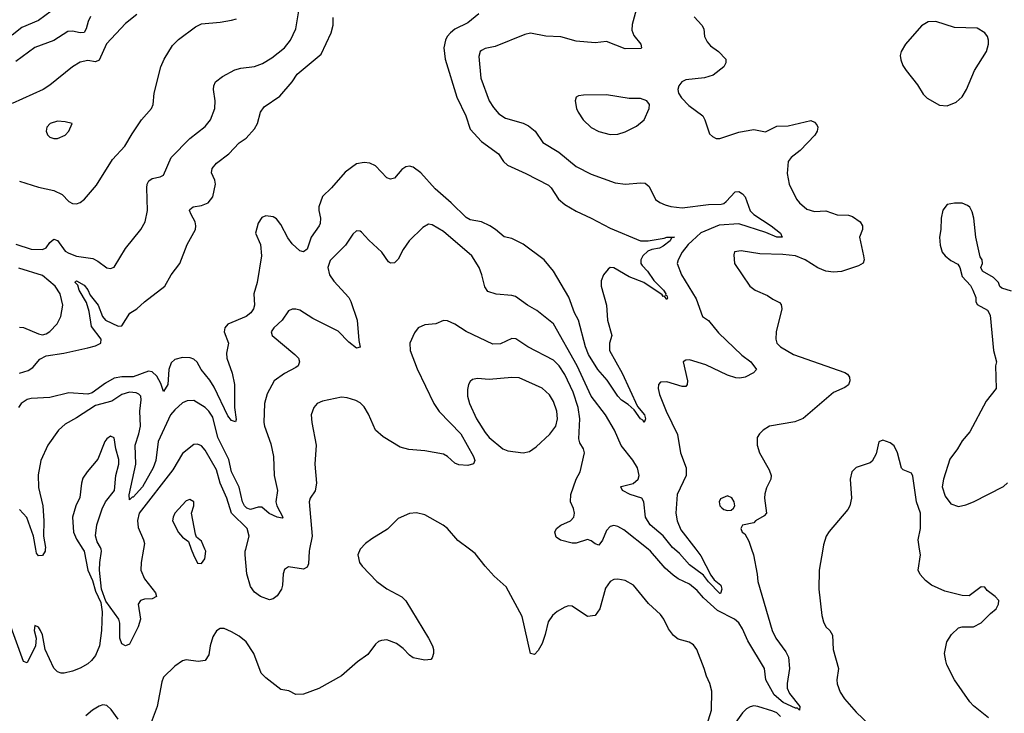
# Model space of a CAD drawing. Header units: inches. Extents: x 1473912 to 1647258, y 640388 to 773423.
# Tile 70 of 256: x 1503330 to 1508533, y 669133 to 672799. Entities that reach past the tile are written whole.
import ezdxf

# ---------------------------------------------------------------- set-up
doc = ezdxf.new("R2010")
doc.units = ezdxf.units.IN
doc.header["$MEASUREMENT"] = 0
doc.layers.add('B5606', color=7, linetype='Continuous')
doc.layers.add('B5607', color=7, linetype='Continuous')

msp = doc.modelspace()

# ---------------------------------------------------------------- linework, layer by layer
at = {"layer": 'B5606', "color": 5}
for points, elevation in [([(1503664.3, 670000), (1503670.4, 669990.4), (1503690.6, 669890), (1503714.4, 669834.4), (1503730, 669778), (1503758.7, 669718.7), (1503766.7, 669670), (1503761.8, 669570), (1503751.9, 669490), (1503730, 669438.7), (1503710, 669411.5), (1503690, 669395.1), (1503650, 669371.5), (1503610, 669356.3), (1503566, 669346), (1503550, 669345.6), (1503530, 669352), (1503510, 669372.3), (1503465.6, 669470), (1503450, 669548), (1503439.5, 669570), (1503430, 669589), (1503410, 669597.2), (1503406.7, 669570), (1503417.3, 669530), (1503413.4, 669490), (1503370, 669399.3), (1503350, 669407), (1503268.4, 669630)], 860), ([(1503465.2, 670000), (1503464.5, 669990), (1503450, 669966.6), (1503430, 669966), (1503419.5, 669979.5), (1503415.7, 670000)], 840), ([(1503984.2, 670000), (1503972.7, 669930), (1503971.1, 669890), (1503990, 669844.2), (1504047.2, 669770), (1504052.4, 669750), (1504030, 669738.9), (1503990, 669736.8), (1503968.5, 669730), (1503956.9, 669710), (1503967.8, 669630), (1503955.8, 669590), (1503910, 669498), (1503890, 669489.4), (1503870, 669499.5), (1503859.2, 669530), (1503859.8, 669610), (1503854.2, 669630), (1503785.1, 669725.1), (1503762.7, 669790), (1503751.9, 669890), (1503753.1, 669930), (1503763.1, 669990), (1503760.2, 670000)], 860), ([(1505129.5, 670000), (1505117.1, 669970), (1505126.4, 669930), (1505140.4, 669910), (1505217, 669830), (1505270, 669790.3), (1505350, 669748.2), (1505370, 669727.7), (1505490.4, 669530), (1505510.6, 669490), (1505517.3, 669470), (1505516, 669450), (1505510, 669426), (1505502, 669418), (1505470, 669414), (1505410, 669426.6), (1505390, 669440.9), (1505356.4, 669476.4), (1505322, 669502), (1505270, 669520.7), (1505241.3, 669518.7), (1505226.7, 669513.3), (1505210, 669499.3), (1505170, 669444.5), (1505115.4, 669404.6), (1505030, 669332), (1504910, 669264.5), (1504830, 669235.1), (1504790, 669233.2), (1504752.1, 669252.1), (1504710, 669259.3), (1504630, 669320.7), (1504606, 669346), (1504567.1, 669450), (1504526.3, 669510), (1504490, 669541.3), (1504450, 669564.2), (1504410, 669582), (1504390, 669580.9), (1504370, 669569.3), (1504350, 669537.2), (1504336.5, 669490), (1504330, 669442), (1504310, 669412.3), (1504272.8, 669407.2), (1504210, 669415.6), (1504190, 669409.6), (1504150, 669381.6), (1504090, 669324.5), (1504081.3, 669298.7), (1504056.4, 669170), (1504019.8, 669070)], 880), ([(1504236.7, 670000), (1504247.7, 669970), (1504270, 669926), (1504290, 669924), (1504309.3, 669950), (1504313.3, 669990), (1504308.8, 670000)], 880), ([(1504861, 670000), (1504859, 669990), (1504856.1, 669923.9), (1504850, 669906), (1504830, 669895.6), (1504750, 669906.6), (1504730, 669893.2), (1504722.4, 669870), (1504719.3, 669810), (1504713.4, 669790), (1504690, 669754), (1504670, 669739), (1504650, 669732.7), (1504602, 669750), (1504570, 669774), (1504550, 669804), (1504529.7, 669870), (1504521.4, 669970), (1504521.6, 669990), (1504524.3, 670000)], 860), ([(1506960.5, 669070), (1506984.7, 669150), (1506987.6, 669250), (1506977.6, 669290), (1506958.4, 669330), (1506947.3, 669370), (1506907.6, 669470), (1506890, 669495.6), (1506868.3, 669508.3), (1506810, 669525.1), (1506784.7, 669544.7), (1506759.1, 669579.1), (1506733.7, 669630), (1506715.7, 669655.7), (1506653, 669713), (1506572.8, 669810), (1506530, 669835.8), (1506490, 669842), (1506470, 669839.6), (1506450, 669829.5), (1506426, 669794), (1506395.6, 669684.4), (1506370, 669649.4), (1506330, 669645.1), (1506250, 669699.3), (1506230, 669700.9), (1506210, 669694.5), (1506170, 669671.5), (1506145.7, 669650), (1506123.2, 669616.8), (1506107.2, 669550), (1506090, 669501.2), (1506070, 669465.2), (1506050, 669444), (1506030, 669448.7), (1505984.5, 669644.5), (1505901.1, 669801.1), (1505837.8, 669857.8), (1505789.7, 669910), (1505737, 669977), (1505706.5, 670000)], 880), ([(1507197.2, 670000), (1507207.3, 669970), (1507227.7, 669867.7), (1507230.7, 669829.3), (1507305.4, 669570), (1507326.2, 669530), (1507378, 669458), (1507392.1, 669430), (1507398.2, 669370), (1507385.3, 669290), (1507386, 669266), (1507398.1, 669238.1), (1507451.7, 669170), (1507451.3, 669150), (1507439.5, 669159.5), (1507430, 669159.7), (1507363.6, 669190), (1507315.9, 669230), (1507272.9, 669310), (1507265.4, 669370), (1507176.7, 669516.7), (1507150, 669579.7), (1507130, 669611.6), (1507106.2, 669630), (1507016.7, 669676.7), (1506943.4, 669743.4), (1506910, 669782.6), (1506870, 669816.5), (1506810, 669843.4), (1506782.5, 669862.5), (1506740.6, 669900.6), (1506663.5, 669990), (1506650.9, 670000)], 860), ([(1506902.9, 670000), (1506930, 669965.3), (1506982.6, 669862.6), (1506999.4, 669839.4), (1507034, 669810), (1507040.2, 669790), (1507033.2, 669766.8), (1507030, 669766), (1506970, 669827.2), (1506943, 669863), (1506870, 669917.6), (1506816.9, 669976.9), (1506790.7, 670000)], 840), ([(1507573.4, 670000), (1507555, 669890), (1507551.9, 669790), (1507568.3, 669650), (1507577, 669617), (1507590, 669590.4), (1507610.4, 669570), (1507625.7, 669545.7), (1507629.2, 669470), (1507656, 669370), (1507647.6, 669310), (1507650.4, 669289.6), (1507665.3, 669245.3), (1507688.5, 669210), (1507750, 669138.4), (1507822.4, 669070)], 880), ([(1508449.8, 669109.8), (1508370, 669172.7), (1508350, 669193.2), (1508269.3, 669310), (1508229.2, 669390), (1508224, 669410), (1508217.2, 669450), (1508229.3, 669510), (1508253.2, 669550), (1508290, 669584), (1508310, 669590.7), (1508370, 669590.7), (1508410, 669610.6), (1508459.1, 669660.9), (1508490, 669685.5), (1508502.4, 669710), (1508503.6, 669730), (1508485.1, 669750), (1508442.6, 669782.6), (1508430, 669799.5), (1508410, 669802), (1508346.4, 669753.6), (1508310, 669756), (1508218, 669778), (1508148.7, 669810), (1508115.5, 669835.5), (1508087.2, 669867.2), (1508077.2, 669890), (1508089.2, 669970), (1508084.7, 670000)], 880), ([(1503850, 669102.7), (1503813.7, 669153.7), (1503790, 669174.5), (1503770, 669178.4), (1503750, 669171.6), (1503715.5, 669150), (1503680.3, 669119.7)], 880), ([(1507350, 669116.8), (1507330, 669134.9), (1507310, 669143.8), (1507230.2, 669169.8), (1507210, 669172), (1507190, 669168.2), (1507170, 669156.2), (1507150, 669136.2), (1507114.5, 669085.5)], 880)]:
    msp.add_lwpolyline(points, dxfattribs=dict(at, elevation=elevation))
at = {"layer": 'B5607', "color": 5}
for points, elevation in [([(1503310, 671612), (1503390, 671585.4), (1503450, 671585), (1503470, 671593.2), (1503490, 671622), (1503510, 671639.3), (1503530, 671632.3), (1503570, 671576.2), (1503590, 671564.5), (1503630, 671549.4), (1503716.5, 671536.5), (1503743.1, 671523.1), (1503790, 671488), (1503810, 671484), (1503830, 671490.7), (1503889.8, 671590.2), (1503971.1, 671690), (1503992.6, 671730), (1504004.7, 671790), (1504001.4, 671910), (1504004.2, 671930), (1504012.6, 671947.4), (1504030, 671960.2), (1504072.5, 671967.5), (1504090, 671977.6), (1504130, 672070.4), (1504228.3, 672170), (1504310, 672234.9), (1504338.2, 672270), (1504361, 672330), (1504362.6, 672370), (1504354, 672430), (1504356.3, 672450), (1504365.6, 672470), (1504401.5, 672498.5), (1504466.3, 672533.7), (1504497.8, 672542.2), (1504570, 672551.2), (1504613.3, 672566.7), (1504663.3, 672596.7), (1504729.6, 672650), (1504761.3, 672690), (1504789.7, 672750), (1504814.9, 672910)], 840), ([(1503530, 672868.4), (1503430, 672794.3), (1503342.1, 672757.9), (1503290, 672717)], 820), ([(1506588, 672850), (1506566.3, 672773.7), (1506564.2, 672744.2), (1506574.5, 672714.5), (1506612.7, 672670), (1506616, 672650), (1506612.7, 672647.3), (1506530, 672644.2), (1506430, 672683.5), (1506370, 672676.8), (1506270, 672685.6), (1506190, 672707.7), (1506110, 672711.9), (1506030, 672727.6), (1505998.8, 672721.2), (1505843.2, 672656.8), (1505790, 672646), (1505770, 672636.3), (1505763.7, 672630), (1505756.3, 672603.7), (1505766, 672490), (1505810, 672370.7), (1505834.3, 672334.3), (1505862, 672302), (1505897.8, 672277.8), (1505990, 672252.1), (1506018.6, 672238.6), (1506053.1, 672210), (1506094, 672150), (1506178.8, 672098.8), (1506270, 672022.2), (1506350, 671982), (1506476.4, 671936.4), (1506530.9, 671929.1), (1506610, 671936.9), (1506634.3, 671934.3), (1506656.5, 671916.5), (1506689.3, 671849.3), (1506712.8, 671832.8), (1506740.7, 671820.7), (1506771.1, 671811.1), (1506830, 671804.2), (1506970, 671821.8), (1507035.8, 671824.2), (1507050, 671827.6), (1507062.8, 671837.2), (1507110, 671888.7), (1507130, 671890.4), (1507150, 671878.7), (1507163.1, 671863.1), (1507190, 671787.8), (1507209.1, 671769.1), (1507301.6, 671710), (1507350.2, 671670), (1507359.1, 671650), (1507330, 671648.9), (1507273.4, 671673.4), (1507130, 671719.1), (1507026.4, 671713.6), (1506930, 671671.8), (1506883.5, 671630), (1506861.7, 671610), (1506831.3, 671570), (1506808.7, 671530), (1506803.7, 671510), (1506827.6, 671450), (1506904.3, 671324.3), (1506937.1, 671230), (1506970, 671208.4), (1507023, 671143), (1507146.4, 671026.4), (1507192.8, 670990), (1507224, 670950), (1507208.2, 670931.8), (1507162.8, 670910), (1507135.6, 670904.4), (1507114.3, 670905.7), (1507070, 670919.9), (1506954.9, 670974.9), (1506870, 671001.2), (1506850, 670999.8), (1506836, 670990), (1506858.9, 670890), (1506857.1, 670870), (1506850, 670860.9), (1506830, 670860.5), (1506750, 670884.2), (1506716.8, 670883.2), (1506705.5, 670870), (1506703.7, 670850), (1506710, 670818.8), (1506746.3, 670730), (1506806.1, 670606.2), (1506821.9, 670510), (1506851, 670430), (1506851.1, 670390), (1506804.5, 670290), (1506797.8, 670190), (1506803.4, 670150), (1506822.7, 670102.7), (1506902.9, 670000)], 840), ([(1503950, 672825.6), (1503890, 672777.8), (1503788.6, 672671.4), (1503750, 672585.1), (1503730, 672575.9), (1503690, 672582.3), (1503650, 672574.8), (1503608.9, 672550), (1503490, 672453.5), (1503454.4, 672430), (1503290, 672355.5)], 860), ([(1503704.9, 672815.1), (1503691.3, 672788.7), (1503681.6, 672750), (1503670, 672730.9), (1503650, 672729.1), (1503610, 672738.6), (1503583.8, 672736.2), (1503510.9, 672689.1), (1503410, 672651.7), (1503310, 672578)], 840), ([(1505756, 672830), (1505697.9, 672782.1), (1505630, 672748), (1505606, 672730), (1505589.6, 672710.4), (1505579.8, 672690), (1505571.5, 672650), (1505578, 672590), (1505639.1, 672390), (1505687, 672290), (1505710, 672220.9), (1505770, 672154.7), (1505859.5, 672090), (1505886.3, 672050), (1505907, 672030), (1506005.1, 671985.1), (1506123.4, 671923.4), (1506138.3, 671910), (1506176.5, 671850), (1506210, 671822.3), (1506270, 671786.7), (1506349.5, 671750.5), (1506450, 671696.5), (1506610, 671630.2), (1506650.2, 671630.2), (1506736.2, 671643.8), (1506750.1, 671650.1), (1506790.3, 671650), (1506773.7, 671646.3), (1506767.6, 671630), (1506730, 671601.4), (1506710, 671591), (1506670, 671584.2), (1506650, 671575.5), (1506622.5, 671550), (1506611.7, 671530), (1506612.3, 671510), (1506619.6, 671499.6), (1506647.3, 671470), (1506681.3, 671421.3), (1506732.7, 671370), (1506744.6, 671350), (1506743.1, 671343.1), (1506750, 671340.5), (1506753.7, 671326.3), (1506750, 671320.7), (1506736.9, 671336.9), (1506730, 671335.4), (1506724.2, 671344.2), (1506627.7, 671410), (1506550, 671439.3), (1506470, 671487.7), (1506450, 671489.7), (1506438.9, 671481.1), (1506414.6, 671450), (1506402.2, 671417.8), (1506402.7, 671390), (1506430.1, 671290), (1506436.3, 671210), (1506459.1, 671130), (1506446, 671090), (1506446.6, 671050), (1506513.2, 670930), (1506594.5, 670754.5), (1506631.5, 670710), (1506637, 670690), (1506630.5, 670669.5), (1506623, 670683), (1506609.7, 670690), (1506577.4, 670737.4), (1506546, 670766), (1506510, 670788.1), (1506490, 670808.7), (1506433.4, 670893.4), (1506385.7, 670950), (1506335, 671030), (1506319.5, 671070), (1506282.3, 671210), (1506261.7, 671250), (1506231.5, 671331.5), (1506151.2, 671470), (1506101.6, 671530), (1505990, 671612.2), (1505930, 671642.4), (1505890, 671651.2), (1505845.1, 671690), (1505813.5, 671710), (1505770, 671730.6), (1505710, 671740.9), (1505690, 671753.3), (1505610.8, 671830), (1505524.7, 671904.7), (1505450, 671989.9), (1505410, 672019.1), (1505390, 672024.8), (1505370, 672021.6), (1505350, 672007.6), (1505310, 671961.7), (1505290, 671956.4), (1505270, 671962.6), (1505210, 672025.7), (1505179.8, 672039.8), (1505150, 672044.8), (1505110, 672036.2), (1505050, 671992.8), (1504977.4, 671910), (1504930, 671864.2), (1504910.2, 671810), (1504910.2, 671790), (1504920.2, 671750), (1504917.7, 671722.3), (1504913.4, 671710), (1504870.2, 671650), (1504850, 671586.3), (1504830, 671571.1), (1504810, 671576.8), (1504770, 671613.5), (1504746.7, 671646.7), (1504710, 671716.9), (1504687, 671747), (1504670, 671756.4), (1504630, 671762.2), (1504610, 671753.3), (1504590, 671722.9), (1504576.1, 671670), (1504602.6, 671610), (1504607.8, 671550), (1504584.4, 671410), (1504568.2, 671350), (1504570.9, 671290), (1504565.5, 671270), (1504551, 671250), (1504527.2, 671230), (1504430.3, 671190), (1504414.2, 671170), (1504410.2, 671150), (1504433.8, 671090), (1504423.4, 671036.6), (1504425, 671010), (1504452.8, 670930), (1504465.9, 670870), (1504465.5, 670750), (1504474.1, 670685.9), (1504470, 670674), (1504450, 670680.5), (1504430, 670705.4), (1504356.9, 670856.9), (1504334, 670894), (1504289.8, 670950), (1504268.2, 670988.2), (1504250, 671004.4), (1504231.6, 671011.6), (1504190, 671013.2), (1504150, 671002.9), (1504130, 670985.1), (1504118.6, 670950), (1504113.2, 670870), (1504090, 670834.5), (1504075.8, 670875.8), (1504055.6, 670915.6), (1504030, 670937.5), (1504010, 670940.4), (1503930, 670910.6), (1503870, 670912.1), (1503830, 670903.5), (1503782.9, 670877.1), (1503712.4, 670827.6), (1503690, 670818.9), (1503590, 670826.2), (1503490, 670801.9), (1503390, 670796.1), (1503370, 670791), (1503338.6, 670770), (1503324.1, 670750)], 820), ([(1503328.8, 670931.2), (1503375.5, 670944.5), (1503399.4, 670960.6), (1503436.1, 671003.9), (1503470, 671021.7), (1503563.5, 671036.5), (1503690, 671064.8), (1503730, 671075.2), (1503759.2, 671090), (1503760.2, 671110), (1503710, 671177.2), (1503697.4, 671257.4), (1503683.3, 671303.3), (1503643.9, 671370), (1503636.6, 671396.6), (1503624, 671410), (1503624.4, 671415.6), (1503630, 671418.4), (1503670, 671395.7), (1503690, 671371.6), (1503702.7, 671342.7), (1503744.5, 671290), (1503767.3, 671230), (1503783.7, 671210), (1503850, 671179.3), (1503870, 671180.2), (1503913, 671247), (1503950, 671270.1), (1503990, 671307.6), (1504096.9, 671390), (1504129.8, 671450), (1504175.8, 671510), (1504214.6, 671610), (1504258.5, 671690), (1504261.5, 671710), (1504257.4, 671730), (1504235.8, 671770), (1504227.8, 671790), (1504230, 671796.3), (1504246, 671810), (1504290, 671816.6), (1504326, 671830), (1504350, 671862.4), (1504365.3, 671930), (1504362, 671950), (1504343.9, 671990), (1504347.9, 672012.1), (1504370, 672040.2), (1504435.1, 672090), (1504490, 672147.9), (1504527.3, 672172.7), (1504570, 672221.3), (1504587.4, 672250), (1504602.8, 672310), (1504622.4, 672337.6), (1504704.7, 672395.3), (1504770.4, 672469.6), (1504796.9, 672510), (1504923.2, 672616.8), (1504976.8, 672730), (1504985.7, 672770), (1504986.6, 672810)], 820), ([(1503330, 671945.5), (1503430, 671914.4), (1503510, 671896.4), (1503554.7, 671874.7), (1503590, 671838), (1503610, 671826.7), (1503630, 671825.3), (1503650, 671832.7), (1503671.8, 671850), (1503736.3, 671923.7), (1503820.6, 672059.4), (1503886.4, 672130), (1503923.6, 672196.4), (1503974.3, 672270), (1504027.3, 672330), (1504036.2, 672350), (1504041.3, 672410), (1504076, 672550), (1504093.5, 672590), (1504137.7, 672662.3), (1504170, 672694.3), (1504259.6, 672760.4), (1504290, 672776.9), (1504390, 672786), (1504450, 672797), (1504476.4, 672803.6)], 860), ([(1506894.5, 672814.5), (1506934.9, 672770), (1506945.7, 672750), (1506948.1, 672710), (1506962, 672682), (1506981, 672661), (1507023, 672630), (1507060.7, 672590), (1507060.7, 672570), (1507050.7, 672550), (1506993.7, 672506.3), (1506948.1, 672491.9), (1506850, 672481.3), (1506829.1, 672470.9), (1506813, 672450), (1506808, 672430), (1506810.7, 672410), (1506826.4, 672386.4), (1506865.3, 672345.3), (1506939.1, 672290), (1506950.5, 672270), (1506975.8, 672195.8), (1506990, 672180.7), (1507010, 672170.5), (1507030, 672170.4), (1507130, 672204.9), (1507158, 672210), (1507210, 672218.7), (1507270, 672206.7), (1507330, 672235.6), (1507390, 672238.5), (1507510, 672266), (1507530, 672258), (1507542.8, 672242.8), (1507546.8, 672230), (1507544, 672210), (1507532.1, 672187.9), (1507453.2, 672106.8), (1507406, 672070), (1507391.3, 672050), (1507385.9, 671985.9), (1507395.3, 671930), (1507434.9, 671850), (1507450.4, 671830), (1507490, 671797.8), (1507530, 671784.2), (1507590, 671788.1), (1507650, 671767.6), (1507710, 671765.2), (1507730, 671759.3), (1507770.4, 671730), (1507784.2, 671710), (1507782.6, 671690), (1507767.2, 671650), (1507789, 671550), (1507791.8, 671530), (1507787.3, 671512.7), (1507761.8, 671498.2), (1507672.2, 671467.8), (1507630, 671464), (1507589, 671469), (1507547.8, 671487.8), (1507479.8, 671530), (1507429.4, 671550), (1507362.4, 671557.6), (1507241.1, 671561.1), (1507142, 671578), (1507107.9, 671572.1), (1507103.5, 671556.5), (1507107.7, 671510), (1507187.7, 671390), (1507216, 671370), (1507282, 671342), (1507310, 671321.6), (1507344.5, 671304.5), (1507353.4, 671293.4), (1507357.3, 671270), (1507326.4, 671150), (1507324.9, 671110), (1507330.4, 671090), (1507350.4, 671070), (1507419.3, 671030), (1507690, 670934.4), (1507704.6, 670924.6), (1507714.5, 670910), (1507715.9, 670890), (1507710, 670869.8), (1507690, 670854.8), (1507630.7, 670829.3), (1507469, 670691), (1507425.7, 670674.3), (1507291.3, 670650), (1507258.8, 670630), (1507238.8, 670610), (1507227.3, 670590), (1507226, 670550), (1507239.3, 670510), (1507290, 670420.7), (1507301.3, 670390), (1507298.4, 670370), (1507275.4, 670324.6), (1507267.7, 670292.3), (1507266.3, 670270), (1507275.8, 670190), (1507263.6, 670176.4), (1507218.8, 670150), (1507210, 670139), (1507150, 670128), (1507141, 670110), (1507147.3, 670090), (1507161, 670081), (1507182.8, 670042.8), (1507197.2, 670000)], 860), ([(1508570, 671364), (1508520.2, 671380.2), (1508509, 671389), (1508502, 671410), (1508476, 671436), (1508418, 671470), (1508408, 671490), (1508418, 671510), (1508415.3, 671530), (1508405.2, 671545.2), (1508397.2, 671577.2), (1508382.7, 671650), (1508372.3, 671750), (1508362.5, 671782.5), (1508350, 671808.7), (1508337.5, 671817.5), (1508310, 671829), (1508270, 671829.2), (1508230, 671821.2), (1508208.5, 671791.5), (1508199.5, 671750), (1508197.6, 671690), (1508190.4, 671650), (1508193.2, 671606.8), (1508204.9, 671570), (1508220.5, 671550), (1508250, 671525.5), (1508286.8, 671506.8), (1508298, 671490), (1508310, 671442), (1508353.7, 671393.7), (1508366, 671370), (1508382, 671330), (1508382, 671310), (1508390, 671294), (1508443.6, 671263.6), (1508458, 671238), (1508475.5, 671050), (1508490.7, 670990), (1508486.8, 670970), (1508490.3, 670849.6), (1508437.5, 670782.5), (1508350, 670621.2), (1508310, 670573.2), (1508284.9, 670530), (1508244.4, 670475.6), (1508210.5, 670370), (1508204.9, 670330), (1508220.4, 670280.4), (1508250, 670240.7), (1508290, 670226), (1508330, 670234.9), (1508370, 670250.4), (1508528.5, 670331.5), (1508549.7, 670350.3)], 880), ([(1506790.7, 670000), (1506779.4, 670010), (1506730, 670070.5), (1506660.9, 670130), (1506636.9, 670170), (1506627.6, 670250), (1506616.8, 670270), (1506555.1, 670290), (1506514.8, 670310), (1506505.7, 670330), (1506508.1, 670331.9), (1506572.3, 670347.7), (1506597.4, 670370), (1506603.1, 670390), (1506594.8, 670430), (1506570, 670471.3), (1506508.4, 670548.4), (1506472.3, 670630), (1506424.7, 670710), (1506350, 670809.8), (1506276.1, 670970), (1506150, 671191.2), (1506062.1, 671262.1), (1506013.3, 671290), (1505950, 671336.4), (1505930, 671341.7), (1505847.6, 671347.6), (1505803, 671363), (1505787.2, 671387.2), (1505772.4, 671450), (1505757.4, 671490), (1505719.2, 671550), (1505570, 671680.2), (1505510, 671714.5), (1505490, 671717.7), (1505460, 671700), (1505387.2, 671630), (1505355.5, 671584.5), (1505330, 671532.7), (1505310, 671514.5), (1505290, 671512), (1505279.7, 671519.7), (1505243.6, 671570), (1505174.3, 671634.3), (1505136.2, 671676.2), (1505130, 671682), (1505110, 671682.9), (1505090, 671665.6), (1505052.3, 671607.7), (1504970, 671525.6), (1504958.5, 671490), (1504966.4, 671450), (1504990, 671417.6), (1505070.1, 671330.1), (1505079.6, 671310), (1505113, 671210), (1505122.6, 671102.6), (1505130, 671068), (1505110, 671063.7), (1505070, 671094.7), (1505012.4, 671152.4), (1504878.8, 671218.8), (1504810, 671263.5), (1504790, 671268.4), (1504770, 671269.7), (1504750, 671259.6), (1504717.7, 671210), (1504672.2, 671170), (1504659.5, 671150), (1504664.9, 671130), (1504783.7, 671030), (1504802.6, 671010), (1504808.7, 670990), (1504801.3, 670970), (1504790, 670960.5), (1504730, 670929.7), (1504674.9, 670890), (1504638.6, 670821.4), (1504622.9, 670770), (1504620.2, 670670), (1504623.5, 670650), (1504657.7, 670557.7), (1504671.4, 670490), (1504675.5, 670390), (1504692.3, 670310), (1504684.4, 670250), (1504689.7, 670229.7), (1504720.8, 670170), (1504716.2, 670163.8), (1504690.1, 670169.9), (1504648.4, 670188.4), (1504610, 670221.7), (1504590, 670223.2), (1504550, 670209.5), (1504530, 670216.9), (1504517.4, 670230), (1504508.1, 670250), (1504489.1, 670329.1), (1504448.6, 670408.6), (1504435, 670475), (1504377.2, 670590), (1504350, 670698.9), (1504330, 670729.8), (1504310, 670749.8), (1504250, 670786.8), (1504215.4, 670784.6), (1504190, 670773.1), (1504150, 670737.8), (1504127, 670710), (1504062.1, 670570), (1504050.1, 670470), (1504036.3, 670430), (1503978.7, 670330), (1503930, 670276), (1503924.2, 670275.8), (1503910, 670261.6), (1503907.8, 670287.8), (1503944.7, 670450), (1503939.7, 670550), (1503960.3, 670610), (1503967.8, 670650), (1503964.2, 670730), (1503972.5, 670790), (1503969.8, 670809.8), (1503959.3, 670819.3), (1503946, 670826), (1503910, 670829.8), (1503870, 670818), (1503816.9, 670783.1), (1503730, 670760.5), (1503630, 670695), (1503570, 670661.5), (1503534.9, 670630), (1503478, 670550), (1503442.3, 670470), (1503427.1, 670392.9), (1503430, 670326.8), (1503451.7, 670230), (1503456.9, 670150), (1503455.7, 670070), (1503466, 670010), (1503465.2, 670000)], 840), ([(1503330, 671173.4), (1503350, 671171.7), (1503430, 671138), (1503450, 671133.8), (1503470, 671138.5), (1503490, 671150.3), (1503528.3, 671191.7), (1503547.6, 671230), (1503557.8, 671290), (1503543.8, 671350), (1503516.8, 671390), (1503450, 671447.5), (1503324.9, 671485)], 840), ([(1506650.9, 670000), (1506522.5, 670102.5), (1506490, 670120.9), (1506470, 670125.1), (1506450, 670121), (1506430, 670098.4), (1506410, 670047.6), (1506390, 670022), (1506370, 670028.2), (1506350, 670044.8), (1506331, 670051), (1506270, 670033.1), (1506250, 670031.9), (1506187.7, 670047.7), (1506164.7, 670064.7), (1506157.4, 670090), (1506167.1, 670110), (1506190, 670126.7), (1506240.5, 670150), (1506257.4, 670170), (1506260.8, 670190), (1506255.7, 670215.7), (1506241.3, 670250), (1506242, 670290), (1506269.7, 670370), (1506291.2, 670410), (1506313.7, 670510), (1506309.7, 670530), (1506290, 670562), (1506284.1, 670584.1), (1506289.9, 670690), (1506281.1, 670750), (1506254.9, 670830), (1506210, 670922.8), (1506180.5, 670970), (1506150, 671000.2), (1506014.7, 671070), (1505951.6, 671111.6), (1505930, 671113.3), (1505870, 671085.3), (1505830, 671084.6), (1505690, 671150.7), (1505630, 671189.8), (1505590, 671207.1), (1505570, 671208.3), (1505529.1, 671190.9), (1505470, 671186), (1505436.4, 671170), (1505416.4, 671143.6), (1505391.5, 671090), (1505394.2, 671050), (1505430, 670954.4), (1505517.9, 670770), (1505547.4, 670727.4), (1505661.3, 670610), (1505728.8, 670490), (1505735.3, 670470), (1505728.5, 670451.5), (1505697.3, 670442.7), (1505650, 670446), (1505630, 670454.3), (1505590.6, 670490.6), (1505570, 670502.7), (1505470, 670520.4), (1505386.7, 670526.7), (1505340.4, 670540.4), (1505250, 670594), (1505210, 670629.6), (1505173.2, 670713.2), (1505150, 670752.7), (1505130, 670774.5), (1505107, 670787), (1505060.8, 670800.8), (1505030, 670804.2), (1504930, 670782), (1504902, 670770), (1504883.7, 670750), (1504870.3, 670710), (1504873.4, 670670), (1504896.9, 670550), (1504889.1, 670450), (1504898, 670350), (1504892, 670308), (1504865.5, 670270), (1504860.5, 670250), (1504874.9, 670070), (1504861, 670000)], 860), ([(1503760.2, 670000), (1503757.2, 670010), (1503739.5, 670039.5), (1503730.6, 670070.6), (1503737.9, 670130), (1503765.9, 670214.1), (1503783.2, 670250), (1503831.7, 670310), (1503838.5, 670390), (1503853.9, 670450), (1503854.7, 670474.7), (1503838.4, 670530), (1503830, 670589), (1503810, 670596.9), (1503790, 670584.5), (1503779.5, 670570), (1503743.5, 670476.5), (1503687, 670410), (1503664.6, 670375.4), (1503656.5, 670350), (1503647.1, 670272.9), (1503626.7, 670230), (1503609, 670170), (1503614.9, 670090), (1503630, 670054), (1503664.3, 670000)], 860), ([(1504524.3, 670000), (1504542.9, 670070), (1504532.9, 670110), (1504449.9, 670190), (1504424.5, 670270), (1504389.5, 670349.5), (1504370, 670419.1), (1504310, 670524), (1504290, 670546), (1504270, 670555.6), (1504250, 670554.3), (1504190, 670506.6), (1504139.7, 670420.3), (1503960.7, 670190), (1503952.2, 670152.2), (1503955.8, 670115.8), (1503985.2, 670050), (1503989.2, 670030), (1503984.2, 670000)], 860), ([(1508084.7, 670000), (1508077.2, 670050), (1508089, 670110), (1508089, 670190), (1508069.4, 670250), (1508050, 670386), (1508042, 670402), (1507999, 670419), (1507990, 670428), (1507967.6, 670510), (1507950, 670546), (1507930, 670562), (1507890, 670577.2), (1507870, 670568), (1507855.6, 670504.4), (1507834.9, 670465.1), (1507823.4, 670456.6), (1507750, 670431.5), (1507726.7, 670410), (1507718.4, 670370), (1507724.9, 670270), (1507717.1, 670230), (1507706, 670210), (1507606.5, 670093.5), (1507591, 670069), (1507577.2, 670022.8), (1507573.4, 670000)], 880), ([(1504308.8, 670000), (1504290, 670042), (1504264, 670064), (1504259, 670079), (1504238.3, 670190), (1504251, 670230), (1504251.1, 670250), (1504230, 670263.6), (1504210, 670256.3), (1504150, 670191.6), (1504140.3, 670170), (1504138, 670150), (1504170, 670088.2), (1504190, 670063.8), (1504221.4, 670041.4), (1504236.7, 670000)], 880), ([(1503415.7, 670000), (1503402.5, 670070), (1503367.9, 670167.9), (1503330, 670209.6)], 840), ([(1505706.5, 670000), (1505645.8, 670045.8), (1505590, 670109.6), (1505567, 670127), (1505470, 670181.6), (1505426.6, 670193.4), (1505389.3, 670189.3), (1505330, 670162), (1505273.7, 670106.3), (1505190, 670055.1), (1505157.3, 670030), (1505130, 670001.2), (1505129.5, 670000)], 880)]:
    msp.add_lwpolyline(points, dxfattribs=dict(at, elevation=elevation))
for points, elevation in [([(1508170, 672789.5), (1508130, 672786.6), (1508094.4, 672765.6), (1508010.3, 672669.7), (1507987.7, 672630), (1507983, 672610), (1507985.8, 672585.8), (1507996.7, 672556.7), (1508013.4, 672530), (1508074.6, 672454.6), (1508104.6, 672404.6), (1508124.6, 672384.6), (1508190, 672347.3), (1508230, 672342.8), (1508277.5, 672362.5), (1508310, 672391.3), (1508332.7, 672430), (1508375.1, 672530), (1508438.4, 672630), (1508449.5, 672670), (1508449.5, 672690), (1508444.5, 672710), (1508430, 672729.3), (1508390, 672753.6), (1508270, 672757)], 880), ([(1506430, 672401), (1506310, 672400.7), (1506283.4, 672396.6), (1506270.6, 672389.4), (1506264.9, 672370), (1506272.7, 672330), (1506281.3, 672310), (1506306.7, 672270), (1506350, 672228.8), (1506390, 672207.6), (1506450, 672191.6), (1506490, 672192.9), (1506530, 672206.5), (1506590, 672235.8), (1506629.5, 672270), (1506656, 672330), (1506657.2, 672350), (1506644, 672370), (1506610, 672382.9), (1506550, 672382.4)], 860), ([(1503530, 672262.9), (1503491, 672250), (1503474, 672230), (1503470.6, 672210), (1503477.3, 672190), (1503490, 672177.3), (1503510, 672170.6), (1503530, 672170.6), (1503570, 672187.7), (1503589.3, 672210), (1503608, 672250), (1503570, 672259.5)], 880), ([(1505930, 670907.7), (1505810, 670898), (1505750, 670902.4), (1505722.9, 670897.1), (1505710, 670886), (1505702, 670870), (1505695.8, 670844.2), (1505696, 670810), (1505707.6, 670770), (1505744.7, 670690), (1505790, 670616.5), (1505810, 670591.3), (1505882.6, 670530), (1505910, 670520.5), (1505990, 670509.3), (1506023.4, 670516.6), (1506058.8, 670541.2), (1506130.9, 670609.1), (1506162.9, 670650), (1506172.3, 670690), (1506167.9, 670730), (1506150, 670780.7), (1506130, 670815.8), (1506090, 670852.1), (1505970, 670906.2)], 880), ([(1507070, 670282), (1507032.8, 670267.2), (1507025.5, 670250), (1507030.4, 670230), (1507039.6, 670219.6), (1507050, 670210.4), (1507070, 670204.9), (1507090, 670206.7), (1507102.6, 670217.4), (1507108.2, 670230), (1507105.7, 670250), (1507092.6, 670272.6)], 860)]:
    msp.add_lwpolyline(points, close=True, dxfattribs=dict(at, elevation=elevation))

doc.saveas('drawing.dxf')
